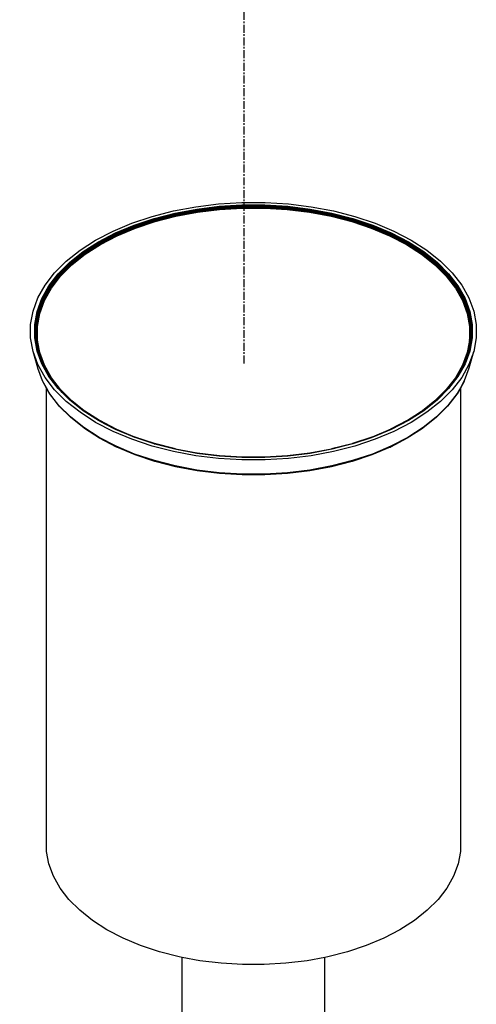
# Model space of a CAD drawing. Extents: x -15886 to -11493, y 1975 to 5059.
# Tile 12 of 47: x -13979 to -13950, y 2904 to 2966. Entities that reach past the tile are written whole.
import ezdxf

# ---------------------------------------------------------------- set-up
doc = ezdxf.new("R2010")
doc.units = 0
doc.header["$MEASUREMENT"] = 0
doc.linetypes.add('CENTER1', pattern=[0.6625, 0.5, -0.075, 0.0125, -0.075])
doc.layers.get('0').update_dxf_attribs({"linetype": 'CONTINUOUS'})
doc.layers.add('CENTERLINE', color=3, linetype='CENTER1')

# ---------------------------------------------------------------- blocks, each defined once
blk = doc.blocks.new('A$C72A74DBC')
at = {"color": 2}
for p, q in [((117.116, 204.968), (117.847, 205.012)), ((117.847, 205.012), (118.581, 205.012)), ((118.581, 205.012), (119.312, 204.968)), ((115.028, 204.576), (115.699, 204.748)), ((115.086, 204.51), (115.745, 204.679)), ((115.093, 204.501), (115.75, 204.67)), ((115.096, 204.496), (115.753, 204.665)), ((115.699, 204.748), (116.398, 204.879)), ((115.745, 204.679), (116.431, 204.808)), ((115.75, 204.67), (116.434, 204.799)), ((115.753, 204.665), (116.436, 204.793)), ((115.755, 204.659), (116.438, 204.787)), ((115.757, 204.653), (116.44, 204.781)), ((115.759, 204.646), (116.441, 204.774)), ((115.761, 204.639), (116.443, 204.767)), ((115.763, 204.632), (116.444, 204.76)), ((115.765, 204.625), (116.445, 204.752)), ((115.766, 204.618), (116.446, 204.745)), ((115.767, 204.611), (116.447, 204.738)), ((115.768, 204.604), (116.447, 204.731)), ((115.775, 204.581), (116.453, 204.708)), ((116.398, 204.879), (117.116, 204.968)), ((116.431, 204.808), (117.136, 204.895)), ((116.434, 204.799), (117.138, 204.885)), ((116.436, 204.793), (117.14, 204.879)), ((116.438, 204.787), (117.141, 204.873)), ((116.44, 204.781), (117.142, 204.867)), ((116.441, 204.774), (117.143, 204.86)), ((116.443, 204.767), (117.143, 204.853)), ((116.444, 204.76), (117.144, 204.846)), ((116.445, 204.752), (117.145, 204.838)), ((116.446, 204.745), (117.145, 204.831)), ((116.447, 204.738), (117.146, 204.824)), ((116.447, 204.731), (117.146, 204.817)), ((116.453, 204.708), (117.149, 204.793)), ((117.136, 204.895), (117.853, 204.938)), ((117.138, 204.885), (117.854, 204.928)), ((117.14, 204.879), (117.855, 204.923)), ((117.141, 204.873), (117.855, 204.917)), ((117.142, 204.867), (117.855, 204.91)), ((117.143, 204.86), (117.856, 204.903)), ((117.143, 204.853), (117.856, 204.896)), ((117.144, 204.846), (117.856, 204.889)), ((117.145, 204.838), (117.856, 204.881)), ((117.145, 204.831), (117.856, 204.874)), ((117.146, 204.824), (117.857, 204.867)), ((117.146, 204.817), (117.857, 204.86)), ((117.149, 204.793), (117.858, 204.836)), ((117.853, 204.938), (118.575, 204.938)), ((117.854, 204.928), (118.574, 204.928)), ((117.855, 204.923), (118.574, 204.923)), ((117.855, 204.917), (118.573, 204.917)), ((117.855, 204.91), (118.573, 204.91)), ((117.856, 204.903), (118.573, 204.903)), ((117.856, 204.896), (118.572, 204.896)), ((117.856, 204.889), (118.572, 204.889)), ((117.856, 204.881), (118.572, 204.881)), ((117.856, 204.874), (118.572, 204.874)), ((117.857, 204.867), (118.571, 204.867)), ((117.857, 204.86), (118.571, 204.86)), ((117.858, 204.836), (118.57, 204.836)), ((118.57, 204.836), (119.279, 204.793)), ((118.571, 204.867), (119.282, 204.824)), ((118.571, 204.86), (119.282, 204.817)), ((118.572, 204.896), (119.285, 204.853)), ((118.572, 204.889), (119.284, 204.846)), ((118.572, 204.881), (119.283, 204.838)), ((118.572, 204.874), (119.283, 204.831)), ((118.573, 204.917), (119.287, 204.873)), ((118.573, 204.91), (119.286, 204.867)), ((118.573, 204.903), (119.286, 204.86)), ((118.574, 204.928), (119.29, 204.885)), ((118.574, 204.923), (119.289, 204.879)), ((118.575, 204.938), (119.292, 204.895)), ((119.279, 204.793), (119.975, 204.708)), ((119.282, 204.824), (119.981, 204.738)), ((119.282, 204.817), (119.981, 204.731)), ((119.283, 204.838), (119.983, 204.752)), ((119.283, 204.831), (119.982, 204.745)), ((119.284, 204.846), (119.984, 204.76)), ((119.285, 204.853), (119.985, 204.767)), ((119.286, 204.867), (119.988, 204.781)), ((119.286, 204.86), (119.987, 204.774)), ((119.287, 204.873), (119.99, 204.787)), ((119.289, 204.879), (119.992, 204.793)), ((119.29, 204.885), (119.994, 204.799)), ((119.292, 204.895), (119.997, 204.808)), ((119.312, 204.968), (120.031, 204.879)), ((119.975, 204.708), (120.653, 204.581)), ((119.981, 204.738), (120.661, 204.611)), ((119.981, 204.731), (120.661, 204.604)), ((119.982, 204.745), (120.662, 204.618)), ((119.983, 204.752), (120.664, 204.625)), ((119.984, 204.76), (120.665, 204.632)), ((119.985, 204.767), (120.667, 204.639)), ((119.987, 204.774), (120.669, 204.646)), ((119.988, 204.781), (120.671, 204.653)), ((119.99, 204.787), (120.673, 204.659)), ((119.992, 204.793), (120.676, 204.665)), ((119.994, 204.799), (120.678, 204.67)), ((119.997, 204.808), (120.683, 204.679)), ((120.031, 204.879), (120.729, 204.748)), ((120.676, 204.665), (121.332, 204.496)), ((120.678, 204.67), (121.336, 204.501)), ((120.683, 204.679), (121.342, 204.51)), ((120.729, 204.748), (121.4, 204.576)), ((113.797, 204.115), (114.392, 204.364)), ((114.392, 204.364), (115.028, 204.576)), ((114.461, 204.302), (115.086, 204.51)), ((114.469, 204.293), (115.093, 204.501)), ((114.473, 204.288), (115.096, 204.496)), ((114.477, 204.283), (115.099, 204.49)), ((114.48, 204.277), (115.102, 204.484)), ((114.483, 204.271), (115.104, 204.478)), ((114.486, 204.264), (115.107, 204.471)), ((114.489, 204.257), (115.109, 204.464)), ((114.491, 204.25), (115.111, 204.457)), ((114.493, 204.243), (115.113, 204.45)), ((114.495, 204.236), (115.114, 204.443)), ((114.496, 204.23), (115.115, 204.436)), ((114.507, 204.208), (115.124, 204.413)), ((115.099, 204.49), (115.755, 204.659)), ((115.102, 204.484), (115.757, 204.653)), ((115.104, 204.478), (115.759, 204.646)), ((115.107, 204.471), (115.761, 204.639)), ((115.109, 204.464), (115.763, 204.632)), ((115.111, 204.457), (115.765, 204.625)), ((115.113, 204.45), (115.766, 204.618)), ((115.114, 204.443), (115.767, 204.611)), ((115.115, 204.436), (115.768, 204.604)), ((115.124, 204.413), (115.775, 204.581)), ((120.653, 204.581), (121.304, 204.413)), ((120.661, 204.611), (121.314, 204.443)), ((120.661, 204.604), (121.313, 204.436)), ((120.662, 204.618), (121.316, 204.45)), ((120.664, 204.625), (121.317, 204.457)), ((120.665, 204.632), (121.319, 204.464)), ((120.667, 204.639), (121.321, 204.471)), ((120.669, 204.646), (121.324, 204.478)), ((120.671, 204.653), (121.326, 204.484)), ((120.673, 204.659), (121.329, 204.49)), ((121.304, 204.413), (121.921, 204.208)), ((121.313, 204.436), (121.932, 204.23)), ((121.314, 204.443), (121.933, 204.236)), ((121.316, 204.45), (121.935, 204.243)), ((121.317, 204.457), (121.937, 204.25)), ((121.319, 204.464), (121.939, 204.257)), ((121.321, 204.471), (121.942, 204.264)), ((121.324, 204.478), (121.945, 204.271)), ((121.326, 204.484), (121.948, 204.277)), ((121.329, 204.49), (121.951, 204.283)), ((121.332, 204.496), (121.955, 204.288)), ((121.336, 204.501), (121.959, 204.293)), ((121.342, 204.51), (121.967, 204.302)), ((121.4, 204.576), (122.037, 204.364)), ((122.037, 204.364), (122.631, 204.115)), ((113.251, 203.831), (113.797, 204.115)), ((113.342, 203.778), (113.878, 204.057)), ((113.352, 203.771), (113.887, 204.049)), ((113.357, 203.767), (113.891, 204.044)), ((113.878, 204.057), (114.461, 204.302)), ((113.887, 204.049), (114.469, 204.293)), ((113.891, 204.044), (114.473, 204.288)), ((113.896, 204.039), (114.477, 204.283)), ((113.9, 204.033), (114.48, 204.277)), ((113.903, 204.027), (114.483, 204.271)), ((113.907, 204.021), (114.486, 204.264)), ((113.91, 204.014), (114.489, 204.257)), ((113.913, 204.007), (114.491, 204.25)), ((113.915, 204.001), (114.493, 204.243)), ((113.917, 203.994), (114.495, 204.236)), ((113.918, 203.987), (114.496, 204.23)), ((113.931, 203.966), (114.507, 204.208)), ((121.921, 204.208), (122.497, 203.966)), ((121.932, 204.23), (122.51, 203.987)), ((121.933, 204.236), (122.512, 203.994)), ((121.935, 204.243), (122.513, 204.001)), ((121.937, 204.25), (122.516, 204.007)), ((121.939, 204.257), (122.518, 204.014)), ((121.942, 204.264), (122.521, 204.021)), ((121.945, 204.271), (122.525, 204.027)), ((121.948, 204.277), (122.528, 204.033)), ((121.951, 204.283), (122.532, 204.039)), ((121.955, 204.288), (122.537, 204.044)), ((121.959, 204.293), (122.541, 204.049)), ((121.967, 204.302), (122.55, 204.057)), ((122.537, 204.044), (123.071, 203.767)), ((122.541, 204.049), (123.076, 203.771)), ((122.55, 204.057), (123.086, 203.778)), ((122.631, 204.115), (123.177, 203.831)), ((112.76, 203.516), (113.251, 203.831)), ((112.859, 203.469), (113.342, 203.778)), ((112.871, 203.462), (113.352, 203.771)), ((112.876, 203.458), (113.357, 203.767)), ((112.881, 203.453), (113.362, 203.762)), ((112.886, 203.448), (113.366, 203.756)), ((112.891, 203.443), (113.371, 203.75)), ((112.895, 203.437), (113.374, 203.744)), ((112.899, 203.43), (113.378, 203.738)), ((113.362, 203.762), (113.896, 204.039)), ((113.366, 203.756), (113.9, 204.033)), ((113.371, 203.75), (113.903, 204.027)), ((113.374, 203.744), (113.907, 204.021)), ((113.378, 203.738), (113.91, 204.014)), ((113.381, 203.731), (113.913, 204.007)), ((113.383, 203.724), (113.915, 204.001)), ((113.385, 203.718), (113.917, 203.994)), ((113.387, 203.711), (113.918, 203.987)), ((113.402, 203.691), (113.931, 203.966)), ((122.497, 203.966), (123.026, 203.691)), ((122.51, 203.987), (123.041, 203.711)), ((122.512, 203.994), (123.043, 203.718)), ((122.513, 204.001), (123.045, 203.724)), ((122.516, 204.007), (123.047, 203.731)), ((122.518, 204.014), (123.05, 203.738)), ((122.521, 204.021), (123.054, 203.744)), ((122.525, 204.027), (123.057, 203.75)), ((122.528, 204.033), (123.062, 203.756)), ((122.532, 204.039), (123.066, 203.762)), ((123.05, 203.738), (123.529, 203.43)), ((123.054, 203.744), (123.533, 203.437)), ((123.057, 203.75), (123.537, 203.443)), ((123.062, 203.756), (123.542, 203.448)), ((123.066, 203.762), (123.547, 203.453)), ((123.071, 203.767), (123.552, 203.458)), ((123.076, 203.771), (123.557, 203.462)), ((123.086, 203.778), (123.569, 203.469)), ((123.177, 203.831), (123.668, 203.516)), ((112.328, 203.172), (112.76, 203.516)), ((112.435, 203.132), (112.859, 203.469)), ((112.448, 203.126), (112.871, 203.462)), ((112.453, 203.122), (112.876, 203.458)), ((112.459, 203.118), (112.881, 203.453)), ((112.464, 203.113), (112.886, 203.448)), ((112.469, 203.108), (112.891, 203.443)), ((112.474, 203.102), (112.895, 203.437)), ((112.478, 203.096), (112.899, 203.43)), ((112.902, 203.424), (113.381, 203.731)), ((112.905, 203.418), (113.383, 203.724)), ((112.907, 203.411), (113.385, 203.718)), ((112.909, 203.405), (113.387, 203.711)), ((112.925, 203.385), (113.402, 203.691)), ((123.026, 203.691), (123.503, 203.385)), ((123.041, 203.711), (123.519, 203.405)), ((123.043, 203.718), (123.521, 203.411)), ((123.045, 203.724), (123.523, 203.418)), ((123.047, 203.731), (123.526, 203.424)), ((123.529, 203.43), (123.95, 203.096)), ((123.533, 203.437), (123.954, 203.102)), ((123.537, 203.443), (123.959, 203.108)), ((123.542, 203.448), (123.964, 203.113)), ((123.547, 203.453), (123.969, 203.118)), ((123.552, 203.458), (123.975, 203.122)), ((123.557, 203.462), (123.981, 203.126)), ((123.569, 203.469), (123.993, 203.132)), ((123.668, 203.516), (124.1, 203.172)), ((111.961, 202.805), (112.328, 203.172)), ((112.075, 202.771), (112.435, 203.132)), ((112.088, 202.766), (112.448, 203.126)), ((112.094, 202.763), (112.453, 203.122)), ((112.1, 202.759), (112.459, 203.118)), ((112.482, 203.09), (112.902, 203.424)), ((112.485, 203.084), (112.905, 203.418)), ((112.487, 203.077), (112.907, 203.411)), ((112.489, 203.071), (112.909, 203.405)), ((112.506, 203.052), (112.925, 203.385)), ((123.503, 203.385), (123.922, 203.052)), ((123.519, 203.405), (123.939, 203.071)), ((123.521, 203.411), (123.941, 203.077)), ((123.523, 203.418), (123.943, 203.084)), ((123.526, 203.424), (123.946, 203.09)), ((123.969, 203.118), (124.328, 202.759)), ((123.975, 203.122), (124.334, 202.763)), ((123.981, 203.126), (124.34, 202.766)), ((123.993, 203.132), (124.353, 202.771)), ((124.1, 203.172), (124.467, 202.805)), ((112.106, 202.754), (112.464, 203.113)), ((112.111, 202.749), (112.469, 203.108)), ((112.116, 202.744), (112.474, 203.102)), ((112.12, 202.738), (112.478, 203.096)), ((112.124, 202.732), (112.482, 203.09)), ((112.127, 202.726), (112.485, 203.084)), ((112.13, 202.72), (112.487, 203.077)), ((112.131, 202.714), (112.489, 203.071)), ((112.15, 202.696), (112.506, 203.052)), ((123.922, 203.052), (124.278, 202.696)), ((123.939, 203.071), (124.297, 202.714)), ((123.941, 203.077), (124.299, 202.72)), ((123.943, 203.084), (124.301, 202.726)), ((123.946, 203.09), (124.304, 202.732)), ((123.95, 203.096), (124.308, 202.738)), ((123.954, 203.102), (124.312, 202.744)), ((123.959, 203.108), (124.317, 202.749)), ((123.964, 203.113), (124.322, 202.754)), ((111.662, 202.418), (111.961, 202.805)), ((111.781, 202.391), (112.075, 202.771)), ((111.795, 202.387), (112.088, 202.766)), ((111.802, 202.384), (112.094, 202.763)), ((111.808, 202.38), (112.1, 202.759)), ((111.814, 202.376), (112.106, 202.754)), ((111.819, 202.371), (112.111, 202.749)), ((111.824, 202.366), (112.116, 202.744)), ((111.829, 202.361), (112.12, 202.738)), ((111.833, 202.355), (112.124, 202.732)), ((111.836, 202.349), (112.127, 202.726)), ((111.839, 202.343), (112.13, 202.72)), ((111.841, 202.337), (112.131, 202.714)), ((111.86, 202.321), (112.15, 202.696)), ((124.278, 202.696), (124.568, 202.321)), ((124.297, 202.714), (124.587, 202.337)), ((124.299, 202.72), (124.589, 202.343)), ((124.301, 202.726), (124.592, 202.349)), ((124.304, 202.732), (124.595, 202.355)), ((124.308, 202.738), (124.599, 202.361)), ((124.312, 202.744), (124.604, 202.366)), ((124.317, 202.749), (124.609, 202.371)), ((124.322, 202.754), (124.614, 202.376)), ((124.328, 202.759), (124.62, 202.38)), ((124.334, 202.763), (124.627, 202.384)), ((124.34, 202.766), (124.633, 202.387)), ((124.353, 202.771), (124.647, 202.391)), ((124.467, 202.805), (124.766, 202.418)), ((111.435, 202.014), (111.662, 202.418)), ((111.559, 201.995), (111.781, 202.391)), ((111.573, 201.992), (111.795, 202.387)), ((111.579, 201.989), (111.802, 202.384)), ((111.586, 201.986), (111.808, 202.38)), ((111.592, 201.982), (111.814, 202.376)), ((111.598, 201.977), (111.819, 202.371)), ((111.603, 201.973), (111.824, 202.366)), ((111.608, 201.967), (111.829, 202.361)), ((111.612, 201.962), (111.833, 202.355)), ((111.615, 201.956), (111.836, 202.349)), ((111.618, 201.95), (111.839, 202.343)), ((111.62, 201.944), (111.841, 202.337)), ((111.64, 201.929), (111.86, 202.321)), ((124.568, 202.321), (124.788, 201.929)), ((124.587, 202.337), (124.808, 201.944)), ((124.589, 202.343), (124.81, 201.95)), ((124.592, 202.349), (124.813, 201.956)), ((124.595, 202.355), (124.816, 201.962)), ((124.599, 202.361), (124.82, 201.967)), ((124.604, 202.366), (124.825, 201.973)), ((124.609, 202.371), (124.83, 201.977)), ((124.614, 202.376), (124.836, 201.982)), ((124.62, 202.38), (124.842, 201.986)), ((124.627, 202.384), (124.849, 201.989)), ((124.633, 202.387), (124.855, 201.992)), ((124.647, 202.391), (124.869, 201.995)), ((124.766, 202.418), (124.993, 202.014)), ((111.282, 201.599), (111.435, 202.014)), ((111.409, 201.588), (111.559, 201.995)), ((111.423, 201.585), (111.573, 201.992)), ((111.43, 201.583), (111.579, 201.989)), ((111.437, 201.58), (111.586, 201.986)), ((111.443, 201.577), (111.592, 201.982)), ((111.449, 201.573), (111.598, 201.977)), ((111.454, 201.568), (111.603, 201.973)), ((111.459, 201.563), (111.608, 201.967)), ((111.463, 201.558), (111.612, 201.962)), ((111.467, 201.552), (111.615, 201.956)), ((111.469, 201.547), (111.618, 201.95)), ((111.471, 201.541), (111.62, 201.944)), ((111.492, 201.527), (111.64, 201.929)), ((124.788, 201.929), (124.936, 201.527)), ((124.808, 201.944), (124.957, 201.541)), ((124.81, 201.95), (124.959, 201.547)), ((124.813, 201.956), (124.962, 201.552)), ((124.816, 201.962), (124.965, 201.558)), ((124.82, 201.967), (124.969, 201.563)), ((124.825, 201.973), (124.974, 201.568)), ((124.83, 201.977), (124.979, 201.573)), ((124.836, 201.982), (124.985, 201.577)), ((124.842, 201.986), (124.992, 201.58)), ((124.849, 201.989), (124.998, 201.583)), ((124.855, 201.992), (125.005, 201.585)), ((124.869, 201.995), (125.019, 201.588)), ((124.993, 202.014), (125.146, 201.599)), ((111.205, 201.178), (111.282, 201.599)), ((111.333, 201.174), (111.409, 201.588)), ((111.348, 201.172), (111.423, 201.585)), ((111.355, 201.17), (111.43, 201.583)), ((111.361, 201.168), (111.437, 201.58)), ((111.368, 201.164), (111.443, 201.577)), ((111.374, 201.161), (111.449, 201.573)), ((111.379, 201.157), (111.454, 201.568)), ((124.974, 201.568), (125.049, 201.157)), ((124.979, 201.573), (125.054, 201.161)), ((124.985, 201.577), (125.06, 201.164)), ((124.992, 201.58), (125.067, 201.168)), ((124.998, 201.583), (125.073, 201.17)), ((125.005, 201.585), (125.08, 201.172)), ((125.019, 201.588), (125.095, 201.174)), ((125.146, 201.599), (125.223, 201.178)), ((111.384, 201.152), (111.459, 201.563)), ((111.388, 201.147), (111.463, 201.558)), ((111.392, 201.142), (111.467, 201.552)), ((111.395, 201.136), (111.469, 201.547)), ((111.397, 201.13), (111.471, 201.541)), ((111.418, 201.118), (111.492, 201.527)), ((124.936, 201.527), (125.01, 201.118)), ((124.957, 201.541), (125.031, 201.13)), ((124.959, 201.547), (125.033, 201.136)), ((124.962, 201.552), (125.036, 201.142)), ((124.965, 201.558), (125.04, 201.147)), ((124.969, 201.563), (125.044, 201.152)), ((111.205, 200.753), (111.205, 201.178)), ((111.333, 200.757), (111.333, 201.174)), ((111.348, 200.756), (111.348, 201.172)), ((111.355, 200.755), (111.355, 201.17)), ((111.361, 200.753), (111.361, 201.168)), ((111.368, 200.75), (111.368, 201.164)), ((111.374, 200.747), (111.374, 201.161)), ((111.379, 200.756), (111.379, 201.157)), ((111.384, 200.782), (111.384, 201.152)), ((111.388, 200.805), (111.388, 201.147)), ((111.392, 200.825), (111.392, 201.142)), ((111.395, 200.84), (111.395, 201.136)), ((111.397, 200.851), (111.397, 201.13)), ((111.397, 200.851), (111.418, 200.967)), ((111.418, 200.967), (111.418, 201.118)), ((111.418, 200.707), (111.418, 200.967)), ((125.01, 201.118), (125.01, 200.967)), ((125.01, 200.967), (125.01, 200.707)), ((125.01, 200.967), (125.031, 200.851)), ((125.031, 201.13), (125.031, 200.851)), ((125.033, 201.136), (125.033, 200.84)), ((125.036, 201.142), (125.036, 200.825)), ((125.04, 201.147), (125.04, 200.805)), ((125.044, 201.152), (125.044, 200.782)), ((125.049, 201.157), (125.049, 200.756)), ((125.054, 201.161), (125.054, 200.747)), ((125.06, 201.164), (125.06, 200.75)), ((125.067, 201.168), (125.067, 200.753)), ((125.073, 201.17), (125.073, 200.755)), ((125.08, 201.172), (125.08, 200.756)), ((125.095, 201.174), (125.095, 200.757)), ((125.223, 201.178), (125.223, 200.753)), ((111.282, 200.332), (111.205, 200.753)), ((111.409, 200.343), (111.333, 200.757)), ((111.423, 200.343), (111.348, 200.756)), ((111.43, 200.342), (111.355, 200.755)), ((111.437, 200.34), (111.361, 200.753)), ((111.443, 200.339), (111.368, 200.75)), ((111.376, 200.736), (111.374, 200.747)), ((111.376, 200.736), (111.379, 200.756)), ((111.443, 200.369), (111.376, 200.736)), ((111.379, 200.756), (111.384, 200.782)), ((111.379, 200.743), (111.379, 200.756)), ((111.443, 200.395), (111.379, 200.743)), ((111.384, 200.782), (111.388, 200.805)), ((111.384, 200.739), (111.384, 200.782)), ((111.443, 200.417), (111.384, 200.739)), ((111.388, 200.805), (111.392, 200.825)), ((111.388, 200.734), (111.388, 200.805)), ((111.463, 200.323), (111.388, 200.734)), ((111.392, 200.825), (111.395, 200.84)), ((111.392, 200.729), (111.392, 200.825)), ((111.443, 200.45), (111.392, 200.729)), ((111.395, 200.84), (111.397, 200.851)), ((111.395, 200.724), (111.395, 200.84)), ((111.397, 200.718), (111.395, 200.724)), ((111.397, 200.718), (111.397, 200.851)), ((111.443, 200.465), (111.397, 200.718)), ((111.422, 200.67), (111.418, 200.707)), ((111.422, 200.685), (111.418, 200.707)), ((111.422, 200.67), (111.422, 200.685)), ((111.443, 200.569), (111.422, 200.685)), ((111.443, 200.558), (111.422, 200.67)), ((125.049, 200.743), (124.985, 200.395)), ((125.044, 200.739), (124.985, 200.417)), ((125.052, 200.736), (124.985, 200.369)), ((125.04, 200.734), (124.985, 200.435)), ((125.036, 200.729), (124.985, 200.45)), ((125.055, 200.722), (124.985, 200.338)), ((125.031, 200.718), (124.985, 200.465)), ((125.007, 200.685), (124.985, 200.569)), ((125.007, 200.67), (124.985, 200.558)), ((125.067, 200.753), (124.992, 200.34)), ((125.073, 200.755), (124.998, 200.342)), ((125.08, 200.756), (125.005, 200.343)), ((125.007, 200.67), (125.01, 200.707)), ((125.01, 200.707), (125.007, 200.685)), ((125.007, 200.685), (125.007, 200.67)), ((125.095, 200.757), (125.019, 200.343)), ((125.031, 200.851), (125.033, 200.84)), ((125.031, 200.851), (125.031, 200.718)), ((125.033, 200.724), (125.031, 200.718)), ((125.033, 200.84), (125.033, 200.724)), ((125.036, 200.825), (125.04, 200.805)), ((125.036, 200.825), (125.036, 200.729)), ((125.04, 200.805), (125.044, 200.782)), ((125.04, 200.805), (125.04, 200.734)), ((125.044, 200.782), (125.044, 200.739)), ((125.049, 200.756), (125.051, 200.745)), ((125.049, 200.756), (125.049, 200.743)), ((125.054, 200.747), (125.052, 200.736)), ((125.052, 200.736), (125.055, 200.722)), ((125.06, 200.75), (125.055, 200.722)), ((125.223, 200.753), (125.146, 200.332)), ((111.433, 199.809), (111.282, 200.332)), ((111.435, 199.917), (111.282, 200.332)), ((111.559, 199.936), (111.409, 200.343)), ((111.443, 200.29), (111.423, 200.343)), ((111.443, 200.307), (111.43, 200.342)), ((111.443, 200.324), (111.437, 200.34)), ((111.443, 200.558), (111.443, 200.569)), ((111.492, 200.298), (111.443, 200.569)), ((111.496, 200.262), (111.443, 200.558)), ((111.443, 200.459), (111.443, 200.465)), ((111.443, 200.45), (111.443, 200.459)), ((111.469, 200.313), (111.443, 200.459)), ((111.467, 200.318), (111.443, 200.45)), ((111.443, 200.395), (111.443, 200.417)), ((111.459, 200.328), (111.443, 200.417)), ((111.443, 200.369), (111.443, 200.395)), ((111.454, 200.332), (111.443, 200.395)), ((111.449, 200.335), (111.443, 200.369)), ((111.443, 200.324), (111.443, 200.339)), ((111.535, 200.089), (111.443, 200.339)), ((111.517, 200.15), (111.449, 200.335)), ((111.502, 200.202), (111.454, 200.332)), ((124.992, 200.34), (124.842, 199.935)), ((124.998, 200.342), (124.849, 199.936)), ((125.005, 200.343), (124.855, 199.937)), ((125.019, 200.343), (124.869, 199.936)), ((124.985, 200.338), (124.893, 200.089)), ((124.979, 200.335), (124.911, 200.15)), ((124.974, 200.332), (124.926, 200.202)), ((124.985, 200.558), (124.932, 200.262)), ((124.985, 200.569), (124.936, 200.298)), ((124.985, 200.459), (124.959, 200.313)), ((124.985, 200.45), (124.962, 200.318)), ((124.985, 200.435), (124.965, 200.323)), ((124.985, 200.417), (124.969, 200.328)), ((124.985, 200.395), (124.974, 200.332)), ((124.985, 200.369), (124.979, 200.335)), ((124.985, 200.569), (124.985, 200.558)), ((124.985, 200.465), (124.985, 200.459)), ((124.985, 200.45), (124.985, 200.435)), ((124.985, 200.435), (124.985, 200.417)), ((124.985, 200.417), (124.985, 200.395)), ((124.985, 200.369), (124.985, 200.338)), ((125.146, 200.332), (124.993, 199.917)), ((124.995, 199.809), (125.146, 200.332)), ((111.555, 200.019), (111.443, 200.324)), ((111.443, 200.29), (111.443, 200.307)), ((111.579, 199.936), (111.443, 200.307)), ((111.573, 199.937), (111.443, 200.29)), ((111.608, 199.923), (111.459, 200.328)), ((111.48, 200.276), (111.463, 200.323)), ((111.469, 200.313), (111.467, 200.318)), ((111.469, 200.313), (111.471, 200.308)), ((111.474, 200.298), (111.471, 200.308)), ((111.474, 200.298), (111.48, 200.276)), ((111.615, 199.915), (111.474, 200.298)), ((111.612, 199.919), (111.48, 200.276)), ((111.64, 199.895), (111.492, 200.298)), ((111.64, 199.871), (111.496, 200.262)), ((111.502, 200.202), (111.517, 200.15)), ((111.603, 199.927), (111.502, 200.202)), ((111.598, 199.93), (111.517, 200.15)), ((111.535, 200.089), (111.555, 200.019)), ((111.592, 199.933), (111.535, 200.089)), ((111.586, 199.935), (111.555, 200.019)), ((124.936, 200.298), (124.788, 199.895)), ((124.932, 200.262), (124.788, 199.87)), ((124.954, 200.298), (124.813, 199.915)), ((124.948, 200.276), (124.816, 199.919)), ((124.938, 200.244), (124.82, 199.923)), ((124.926, 200.202), (124.825, 199.927)), ((124.911, 200.15), (124.83, 199.93)), ((124.893, 200.089), (124.836, 199.933)), ((124.911, 200.15), (124.893, 200.089)), ((124.926, 200.202), (124.911, 200.15)), ((124.938, 200.244), (124.926, 200.202)), ((124.969, 200.328), (124.938, 200.244)), ((124.965, 200.323), (124.948, 200.276)), ((124.954, 200.298), (124.948, 200.276)), ((124.957, 200.308), (124.954, 200.298)), ((124.959, 200.313), (124.957, 200.308)), ((124.962, 200.318), (124.959, 200.313)), ((111.435, 199.801), (111.433, 199.809)), ((111.662, 199.513), (111.435, 199.917)), ((111.582, 199.403), (111.435, 199.801)), ((111.781, 199.54), (111.559, 199.936)), ((111.593, 199.9), (111.573, 199.937)), ((111.581, 199.933), (111.579, 199.936)), ((111.593, 199.9), (111.581, 199.933)), ((111.707, 199.71), (111.581, 199.933)), ((111.707, 199.72), (111.586, 199.935)), ((111.693, 199.753), (111.592, 199.933)), ((111.707, 199.699), (111.593, 199.9)), ((111.673, 199.796), (111.598, 199.93)), ((111.657, 199.831), (111.603, 199.927)), ((111.612, 199.919), (111.608, 199.923)), ((111.615, 199.915), (111.612, 199.919)), ((111.615, 199.915), (111.617, 199.911)), ((111.617, 199.911), (111.618, 199.909)), ((111.619, 199.907), (111.618, 199.909)), ((111.62, 199.904), (111.619, 199.907)), ((111.64, 199.871), (111.62, 199.904)), ((111.86, 199.504), (111.64, 199.895)), ((111.644, 199.86), (111.64, 199.871)), ((111.645, 199.857), (111.644, 199.86)), ((111.657, 199.831), (111.645, 199.857)), ((111.707, 199.748), (111.645, 199.857)), ((111.673, 199.796), (111.657, 199.831)), ((111.707, 199.743), (111.657, 199.831)), ((111.707, 199.737), (111.673, 199.796)), ((111.706, 199.725), (111.693, 199.753)), ((111.707, 199.729), (111.693, 199.753)), ((111.706, 199.725), (111.707, 199.729)), ((111.709, 199.721), (111.706, 199.725)), ((111.707, 199.72), (111.706, 199.725)), ((111.707, 199.743), (111.707, 199.748)), ((111.829, 199.53), (111.707, 199.748)), ((111.833, 199.526), (111.707, 199.748)), ((111.707, 199.737), (111.707, 199.743)), ((111.824, 199.534), (111.707, 199.743)), ((111.819, 199.537), (111.707, 199.737)), ((111.814, 199.539), (111.707, 199.729)), ((111.808, 199.54), (111.707, 199.72)), ((111.707, 199.699), (111.707, 199.71)), ((111.802, 199.541), (111.707, 199.71)), ((111.816, 199.53), (111.709, 199.721)), ((124.788, 199.895), (124.568, 199.504)), ((124.722, 199.748), (124.595, 199.526)), ((124.722, 199.748), (124.599, 199.53)), ((124.722, 199.743), (124.604, 199.534)), ((124.722, 199.737), (124.609, 199.537)), ((124.722, 199.729), (124.614, 199.539)), ((124.842, 199.935), (124.62, 199.54)), ((124.849, 199.936), (124.627, 199.541)), ((124.855, 199.937), (124.633, 199.542)), ((124.869, 199.936), (124.647, 199.54)), ((124.783, 199.857), (124.722, 199.748)), ((124.771, 199.831), (124.722, 199.743)), ((124.755, 199.796), (124.722, 199.737)), ((124.735, 199.753), (124.722, 199.729)), ((124.722, 199.743), (124.722, 199.748)), ((124.722, 199.737), (124.722, 199.743)), ((124.722, 199.729), (124.722, 199.737)), ((124.836, 199.933), (124.735, 199.753)), ((124.735, 199.753), (124.755, 199.796)), ((124.83, 199.93), (124.755, 199.796)), ((124.755, 199.796), (124.771, 199.831)), ((124.993, 199.917), (124.766, 199.513)), ((124.825, 199.927), (124.771, 199.831)), ((124.771, 199.831), (124.783, 199.857)), ((124.783, 199.857), (124.784, 199.86)), ((124.788, 199.87), (124.784, 199.86)), ((124.808, 199.904), (124.788, 199.87)), ((124.809, 199.907), (124.808, 199.904)), ((124.81, 199.909), (124.809, 199.907)), ((124.811, 199.911), (124.81, 199.909)), ((124.813, 199.915), (124.811, 199.911)), ((124.816, 199.919), (124.813, 199.915)), ((124.82, 199.923), (124.816, 199.919)), ((124.993, 199.801), (124.846, 199.403)), ((124.993, 199.801), (124.995, 199.809)), ((111.707, 199.182), (111.582, 199.403)), ((111.585, 199.396), (111.582, 199.403)), ((111.961, 199.126), (111.662, 199.513)), ((111.795, 199.542), (111.707, 199.699)), ((112.075, 199.159), (111.781, 199.54)), ((112.088, 199.162), (111.795, 199.542)), ((112.094, 199.162), (111.802, 199.541)), ((111.816, 199.53), (111.808, 199.54)), ((111.853, 199.488), (111.814, 199.539)), ((111.864, 199.469), (111.816, 199.53)), ((111.843, 199.506), (111.819, 199.537)), ((111.824, 199.534), (111.838, 199.516)), ((111.83, 199.529), (111.829, 199.53)), ((111.833, 199.526), (111.83, 199.529)), ((111.833, 199.526), (111.833, 199.525)), ((111.833, 199.525), (111.835, 199.523)), ((111.835, 199.523), (111.836, 199.522)), ((111.837, 199.519), (111.836, 199.522)), ((112.119, 199.154), (111.837, 199.519)), ((111.841, 199.512), (111.838, 199.516)), ((111.843, 199.506), (111.841, 199.512)), ((112.116, 199.156), (111.841, 199.512)), ((112.111, 199.159), (111.843, 199.506)), ((111.864, 199.469), (111.853, 199.488)), ((112.106, 199.16), (111.853, 199.488)), ((112.15, 199.129), (111.86, 199.504)), ((111.926, 199.388), (111.864, 199.469)), ((124.568, 199.504), (124.278, 199.129)), ((124.589, 199.517), (124.308, 199.153)), ((124.59, 199.516), (124.314, 199.157)), ((124.585, 199.506), (124.317, 199.159)), ((124.575, 199.488), (124.322, 199.16)), ((124.627, 199.541), (124.334, 199.162)), ((124.633, 199.542), (124.34, 199.162)), ((124.647, 199.54), (124.353, 199.159)), ((124.766, 199.513), (124.467, 199.126)), ((124.564, 199.469), (124.502, 199.388)), ((124.612, 199.53), (124.564, 199.469)), ((124.575, 199.488), (124.564, 199.469)), ((124.614, 199.539), (124.575, 199.488)), ((124.585, 199.506), (124.575, 199.488)), ((124.609, 199.537), (124.585, 199.506)), ((124.591, 199.519), (124.589, 199.517)), ((124.593, 199.52), (124.59, 199.516)), ((124.592, 199.522), (124.591, 199.519)), ((124.593, 199.523), (124.592, 199.522)), ((124.604, 199.534), (124.593, 199.52)), ((124.595, 199.525), (124.593, 199.52)), ((124.595, 199.525), (124.593, 199.523)), ((124.598, 199.529), (124.595, 199.526)), ((124.595, 199.526), (124.595, 199.525)), ((124.599, 199.53), (124.598, 199.529)), ((124.618, 199.54), (124.612, 199.53)), ((124.62, 199.54), (124.612, 199.53)), ((124.846, 199.403), (124.722, 199.182)), ((124.846, 199.403), (124.843, 199.396)), ((111.588, 199.389), (111.585, 199.396)), ((111.707, 199.179), (111.588, 199.389)), ((111.804, 199.008), (111.707, 199.182)), ((111.707, 199.179), (111.707, 199.182)), ((111.81, 198.994), (111.707, 199.179)), ((111.707, 184.608), (111.707, 199.179)), ((111.928, 199.384), (111.926, 199.388)), ((111.98, 199.318), (111.928, 199.384)), ((112.328, 198.759), (111.961, 199.126)), ((111.982, 199.315), (111.98, 199.318)), ((112.1, 199.162), (111.982, 199.315)), ((112.193, 199.041), (112.075, 199.159)), ((112.141, 199.108), (112.088, 199.162)), ((112.12, 199.136), (112.094, 199.162)), ((112.103, 199.158), (112.1, 199.162)), ((112.459, 198.802), (112.103, 199.158)), ((112.12, 199.136), (112.103, 199.158)), ((112.131, 199.135), (112.106, 199.16)), ((112.12, 199.15), (112.111, 199.159)), ((112.12, 199.15), (112.116, 199.156)), ((112.119, 199.154), (112.116, 199.156)), ((112.12, 199.153), (112.119, 199.154)), ((112.12, 199.153), (112.122, 199.15)), ((112.131, 199.135), (112.12, 199.15)), ((112.13, 199.14), (112.12, 199.15)), ((112.122, 199.134), (112.12, 199.136)), ((112.122, 199.15), (112.124, 199.149)), ((112.453, 198.803), (112.122, 199.134)), ((112.141, 199.108), (112.122, 199.134)), ((112.127, 199.145), (112.124, 199.149)), ((112.474, 198.798), (112.127, 199.145)), ((112.13, 199.14), (112.127, 199.145)), ((112.469, 198.8), (112.13, 199.14)), ((112.465, 198.802), (112.131, 199.135)), ((112.143, 199.106), (112.141, 199.108)), ((112.448, 198.802), (112.143, 199.106)), ((112.154, 199.093), (112.143, 199.106)), ((112.506, 198.772), (112.15, 199.129)), ((112.445, 198.801), (112.154, 199.093)), ((112.193, 199.041), (112.154, 199.093)), ((124.278, 199.129), (123.922, 198.772)), ((124.301, 199.145), (123.954, 198.798)), ((124.299, 199.14), (123.959, 198.8)), ((124.297, 199.135), (123.964, 198.802)), ((124.325, 199.158), (123.969, 198.802)), ((124.306, 199.134), (123.975, 198.803)), ((124.287, 199.108), (123.981, 198.802)), ((124.353, 199.159), (123.993, 198.799)), ((124.467, 199.126), (124.1, 198.759)), ((124.34, 199.162), (124.287, 199.108)), ((124.306, 199.134), (124.287, 199.108)), ((124.322, 199.16), (124.297, 199.135)), ((124.308, 199.15), (124.297, 199.135)), ((124.308, 199.15), (124.299, 199.14)), ((124.301, 199.145), (124.299, 199.14)), ((124.304, 199.149), (124.301, 199.145)), ((124.306, 199.15), (124.304, 199.149)), ((124.308, 199.153), (124.306, 199.15)), ((124.308, 199.136), (124.306, 199.134)), ((124.334, 199.162), (124.308, 199.136)), ((124.317, 199.159), (124.308, 199.15)), ((124.325, 199.158), (124.308, 199.136)), ((124.312, 199.156), (124.308, 199.15)), ((124.312, 199.156), (124.308, 199.153)), ((124.314, 199.157), (124.312, 199.156)), ((124.328, 199.162), (124.325, 199.158)), ((124.446, 199.315), (124.328, 199.162)), ((124.448, 199.318), (124.446, 199.315)), ((124.5, 199.384), (124.448, 199.318)), ((124.502, 199.388), (124.5, 199.384)), ((124.722, 199.179), (124.618, 198.994)), ((124.722, 199.182), (124.624, 199.008)), ((124.84, 199.389), (124.722, 199.179)), ((124.722, 199.179), (124.722, 199.182)), ((124.722, 199.179), (124.722, 184.608)), ((124.84, 199.389), (124.843, 199.396)), ((112.096, 198.629), (111.804, 199.008)), ((111.815, 198.988), (111.81, 198.994)), ((112.106, 198.61), (111.815, 198.988)), ((112.435, 198.799), (112.193, 199.041)), ((112.859, 198.462), (112.435, 198.799)), ((112.871, 198.466), (112.448, 198.802)), ((112.876, 198.467), (112.453, 198.803)), ((112.881, 198.467), (112.459, 198.802)), ((112.481, 198.788), (112.465, 198.802)), ((112.481, 198.788), (112.469, 198.8)), ((112.485, 198.787), (112.469, 198.8)), ((112.478, 198.795), (112.474, 198.798)), ((112.478, 198.795), (112.482, 198.791)), ((112.884, 198.467), (112.481, 198.788)), ((112.506, 198.772), (112.482, 198.791)), ((112.485, 198.787), (112.482, 198.791)), ((112.891, 198.465), (112.485, 198.787)), ((123.943, 198.787), (123.537, 198.465)), ((123.947, 198.788), (123.544, 198.467)), ((123.969, 198.802), (123.547, 198.467)), ((123.975, 198.803), (123.552, 198.467)), ((123.981, 198.802), (123.557, 198.466)), ((123.993, 198.799), (123.569, 198.462)), ((123.946, 198.791), (123.922, 198.772)), ((123.959, 198.8), (123.943, 198.787)), ((123.946, 198.791), (123.943, 198.787)), ((123.95, 198.795), (123.946, 198.791)), ((123.964, 198.802), (123.947, 198.788)), ((123.959, 198.8), (123.947, 198.788)), ((123.954, 198.798), (123.95, 198.795)), ((124.613, 198.988), (124.322, 198.61)), ((124.624, 199.008), (124.332, 198.629)), ((124.613, 198.988), (124.618, 198.994)), ((112.456, 198.27), (112.096, 198.629)), ((112.465, 198.251), (112.106, 198.61)), ((112.76, 198.415), (112.328, 198.759)), ((112.891, 198.465), (112.506, 198.772)), ((123.922, 198.772), (123.533, 198.463)), ((124.1, 198.759), (123.668, 198.415)), ((124.322, 198.61), (123.963, 198.251)), ((124.332, 198.629), (123.972, 198.27)), ((112.878, 197.934), (112.456, 198.27)), ((112.47, 198.247), (112.465, 198.251)), ((112.891, 197.912), (112.47, 198.247)), ((113.251, 198.1), (112.76, 198.415)), ((113.342, 198.153), (112.859, 198.462)), ((113.352, 198.157), (112.871, 198.466)), ((113.357, 198.158), (112.876, 198.467)), ((112.896, 198.458), (112.881, 198.467)), ((112.886, 198.466), (112.884, 198.467)), ((112.896, 198.458), (112.886, 198.466)), ((112.897, 198.46), (112.886, 198.466)), ((112.894, 198.464), (112.891, 198.465)), ((112.895, 198.463), (112.894, 198.464)), ((112.896, 198.462), (112.894, 198.464)), ((112.896, 198.462), (112.895, 198.463)), ((112.896, 198.462), (112.897, 198.461)), ((112.905, 198.453), (112.896, 198.458)), ((112.897, 198.461), (112.899, 198.46)), ((112.901, 198.459), (112.897, 198.46)), ((112.901, 198.459), (112.899, 198.46)), ((112.902, 198.457), (112.901, 198.459)), ((112.906, 198.455), (112.902, 198.457)), ((112.905, 198.453), (112.902, 198.457)), ((112.92, 198.443), (112.905, 198.453)), ((112.912, 198.45), (112.906, 198.455)), ((112.92, 198.443), (112.912, 198.45)), ((113.366, 198.159), (112.912, 198.45)), ((113.371, 198.158), (112.912, 198.45)), ((112.925, 198.44), (112.92, 198.443)), ((113.362, 198.159), (112.925, 198.44)), ((123.521, 198.449), (123.056, 198.151)), ((123.516, 198.45), (123.057, 198.158)), ((123.519, 198.444), (123.058, 198.148)), ((123.516, 198.45), (123.062, 198.159)), ((123.503, 198.44), (123.066, 198.159)), ((123.534, 198.455), (123.071, 198.158)), ((123.557, 198.466), (123.076, 198.157)), ((123.569, 198.462), (123.086, 198.153)), ((123.668, 198.415), (123.177, 198.1)), ((123.508, 198.443), (123.503, 198.44)), ((123.523, 198.453), (123.508, 198.443)), ((123.516, 198.45), (123.508, 198.443)), ((123.522, 198.455), (123.516, 198.45)), ((123.534, 198.455), (123.519, 198.444)), ((123.532, 198.458), (123.521, 198.449)), ((123.526, 198.457), (123.522, 198.455)), ((123.531, 198.46), (123.523, 198.453)), ((123.532, 198.458), (123.523, 198.453)), ((123.527, 198.459), (123.526, 198.457)), ((123.529, 198.46), (123.527, 198.459)), ((123.533, 198.463), (123.529, 198.46)), ((123.537, 198.465), (123.531, 198.46)), ((123.547, 198.467), (123.532, 198.458)), ((123.542, 198.466), (123.532, 198.458)), ((123.537, 198.465), (123.533, 198.463)), ((123.549, 198.467), (123.534, 198.455)), ((123.552, 198.467), (123.534, 198.455)), ((123.542, 198.466), (123.537, 198.465)), ((123.958, 198.247), (123.537, 197.912)), ((123.544, 198.467), (123.542, 198.466)), ((123.972, 198.27), (123.55, 197.934)), ((123.958, 198.247), (123.963, 198.251)), ((113.359, 197.626), (112.878, 197.934)), ((112.896, 197.908), (112.891, 197.912)), ((113.376, 197.601), (112.896, 197.908)), ((113.797, 197.816), (113.251, 198.1)), ((113.545, 198.047), (113.342, 198.153)), ((113.37, 198.148), (113.352, 198.157)), ((113.37, 198.148), (113.355, 198.158)), ((113.372, 198.151), (113.357, 198.158)), ((113.372, 198.151), (113.359, 198.159)), ((113.373, 198.153), (113.362, 198.159)), ((113.374, 198.155), (113.366, 198.159)), ((113.387, 198.137), (113.37, 198.148)), ((113.464, 198.099), (113.37, 198.148)), ((113.374, 198.156), (113.371, 198.158)), ((113.374, 198.155), (113.371, 198.158)), ((113.385, 198.142), (113.372, 198.151)), ((113.391, 198.141), (113.372, 198.151)), ((113.896, 197.881), (113.373, 198.153)), ((113.383, 198.146), (113.373, 198.153)), ((113.378, 198.153), (113.374, 198.156)), ((113.381, 198.15), (113.374, 198.155)), ((113.9, 197.881), (113.378, 198.153)), ((113.9, 197.881), (113.381, 198.15)), ((113.908, 197.874), (113.383, 198.146)), ((113.391, 198.141), (113.383, 198.146)), ((113.402, 198.134), (113.385, 198.142)), ((113.481, 198.088), (113.387, 198.137)), ((113.402, 198.134), (113.391, 198.141)), ((113.891, 197.881), (113.391, 198.141)), ((113.443, 198.113), (113.402, 198.134)), ((113.446, 198.11), (113.443, 198.113)), ((113.908, 197.87), (113.446, 198.11)), ((113.464, 198.099), (113.446, 198.11)), ((113.887, 197.879), (113.464, 198.099)), ((113.481, 198.088), (113.464, 198.099)), ((113.885, 197.878), (113.481, 198.088)), ((113.545, 198.047), (113.481, 198.088)), ((113.878, 197.874), (113.545, 198.047)), ((114.461, 197.629), (113.878, 197.874)), ((113.908, 197.87), (113.887, 197.879)), ((113.908, 197.874), (113.891, 197.881)), ((113.908, 197.876), (113.896, 197.881)), ((113.9, 197.881), (113.903, 197.881)), ((113.903, 197.881), (113.906, 197.88)), ((113.906, 197.88), (113.907, 197.879)), ((113.908, 197.876), (113.907, 197.879)), ((113.91, 197.877), (113.907, 197.879)), ((113.913, 197.874), (113.908, 197.876)), ((113.915, 197.87), (113.908, 197.874)), ((113.908, 197.87), (114.469, 197.635)), ((114.48, 197.638), (113.91, 197.877)), ((114.477, 197.638), (113.913, 197.874)), ((114.473, 197.637), (113.915, 197.87)), ((122.518, 197.877), (121.948, 197.638)), ((122.52, 197.876), (121.951, 197.638)), ((122.537, 197.881), (121.955, 197.637)), ((122.541, 197.879), (121.959, 197.635)), ((122.55, 197.874), (121.967, 197.629)), ((122.521, 197.879), (122.518, 197.877)), ((122.528, 197.881), (122.52, 197.876)), ((122.532, 197.881), (122.52, 197.876)), ((122.522, 197.88), (122.521, 197.879)), ((122.525, 197.881), (122.522, 197.88)), ((123.05, 198.153), (122.525, 197.881)), ((122.528, 197.881), (122.525, 197.881)), ((123.047, 198.15), (122.528, 197.881)), ((123.055, 198.153), (122.532, 197.881)), ((123.045, 198.146), (122.534, 197.881)), ((123.037, 198.141), (122.537, 197.881)), ((122.982, 198.111), (122.538, 197.88)), ((122.964, 198.099), (122.541, 197.879)), ((123.086, 198.153), (122.55, 197.874)), ((123.177, 198.1), (122.631, 197.816)), ((123.058, 198.148), (122.964, 198.099)), ((122.982, 198.111), (122.964, 198.099)), ((122.985, 198.113), (122.982, 198.111)), ((123.026, 198.134), (122.985, 198.113)), ((123.043, 198.142), (123.026, 198.134)), ((123.037, 198.141), (123.026, 198.134)), ((123.056, 198.151), (123.037, 198.141)), ((123.045, 198.146), (123.037, 198.141)), ((123.056, 198.151), (123.043, 198.142)), ((123.055, 198.153), (123.045, 198.146)), ((123.054, 198.155), (123.047, 198.15)), ((123.054, 198.156), (123.05, 198.153)), ((123.532, 197.908), (123.052, 197.601)), ((123.062, 198.159), (123.054, 198.155)), ((123.057, 198.158), (123.054, 198.156)), ((123.057, 198.158), (123.054, 198.155)), ((123.066, 198.159), (123.055, 198.153)), ((123.071, 198.158), (123.056, 198.151)), ((123.076, 198.157), (123.058, 198.148)), ((123.55, 197.934), (123.069, 197.626)), ((123.532, 197.908), (123.537, 197.912)), ((113.893, 197.348), (113.359, 197.626)), ((113.908, 197.324), (113.376, 197.601)), ((114.392, 197.567), (113.797, 197.816)), ((115.028, 197.355), (114.392, 197.567)), ((115.086, 197.421), (114.461, 197.629)), ((114.493, 197.627), (114.469, 197.635)), ((114.491, 197.631), (114.473, 197.637)), ((114.493, 197.627), (114.473, 197.637)), ((115.099, 197.43), (114.477, 197.638)), ((114.491, 197.631), (114.477, 197.638)), ((114.483, 197.637), (114.48, 197.638)), ((114.486, 197.636), (114.483, 197.637)), ((115.102, 197.431), (114.486, 197.636)), ((115.096, 197.429), (114.491, 197.631)), ((115.093, 197.427), (114.493, 197.627)), ((121.942, 197.636), (121.326, 197.431)), ((121.939, 197.634), (121.326, 197.431)), ((121.939, 197.634), (121.329, 197.43)), ((121.937, 197.631), (121.332, 197.429)), ((121.935, 197.627), (121.336, 197.427)), ((121.933, 197.623), (121.338, 197.425)), ((121.921, 197.617), (121.34, 197.423)), ((121.932, 197.619), (121.341, 197.422)), ((122.037, 197.567), (121.4, 197.355)), ((121.933, 197.623), (121.921, 197.617)), ((121.963, 197.632), (121.932, 197.619)), ((121.967, 197.629), (121.932, 197.619)), ((121.959, 197.635), (121.933, 197.623)), ((121.96, 197.634), (121.933, 197.623)), ((121.955, 197.637), (121.935, 197.627)), ((121.959, 197.635), (121.935, 197.627)), ((121.951, 197.638), (121.937, 197.631)), ((121.955, 197.637), (121.937, 197.631)), ((121.951, 197.638), (121.939, 197.634)), ((121.942, 197.636), (121.939, 197.634)), ((121.945, 197.637), (121.942, 197.636)), ((121.948, 197.638), (121.945, 197.637)), ((122.631, 197.816), (122.037, 197.567)), ((123.052, 197.601), (122.52, 197.324)), ((123.069, 197.626), (122.535, 197.348)), ((114.475, 197.104), (113.893, 197.348)), ((113.913, 197.322), (113.908, 197.324)), ((114.491, 197.079), (113.913, 197.322)), ((115.699, 197.183), (115.028, 197.355)), ((115.098, 197.418), (115.086, 197.421)), ((115.124, 197.411), (115.088, 197.423)), ((115.114, 197.417), (115.09, 197.425)), ((115.101, 197.425), (115.093, 197.427)), ((115.102, 197.427), (115.096, 197.429)), ((115.124, 197.411), (115.098, 197.418)), ((115.755, 197.262), (115.099, 197.43)), ((115.113, 197.421), (115.101, 197.425)), ((115.104, 197.43), (115.102, 197.431)), ((115.111, 197.424), (115.102, 197.427)), ((115.757, 197.262), (115.104, 197.43)), ((115.753, 197.26), (115.111, 197.424)), ((115.75, 197.258), (115.113, 197.421)), ((115.747, 197.254), (115.114, 197.417)), ((115.745, 197.252), (115.124, 197.411)), ((116.431, 197.123), (115.745, 197.252)), ((116.434, 197.13), (115.75, 197.258)), ((116.436, 197.132), (115.753, 197.26)), ((115.765, 197.256), (115.753, 197.26)), ((115.757, 197.262), (115.755, 197.262)), ((115.759, 197.262), (115.757, 197.262)), ((115.761, 197.261), (115.759, 197.262)), ((116.438, 197.133), (115.761, 197.261)), ((116.435, 197.131), (115.765, 197.256)), ((120.664, 197.256), (119.983, 197.129)), ((120.667, 197.261), (119.99, 197.133)), ((120.665, 197.259), (119.991, 197.133)), ((120.678, 197.258), (119.994, 197.13)), ((120.683, 197.252), (119.997, 197.123)), ((120.676, 197.26), (120.664, 197.256)), ((120.673, 197.262), (120.665, 197.259)), ((120.676, 197.26), (120.665, 197.259)), ((120.669, 197.262), (120.667, 197.261)), ((120.671, 197.262), (120.669, 197.262)), ((121.321, 197.429), (120.671, 197.262)), ((120.673, 197.262), (120.671, 197.262)), ((121.319, 197.427), (120.673, 197.262)), ((121.317, 197.424), (120.676, 197.26)), ((121.336, 197.427), (120.678, 197.258)), ((121.341, 197.422), (120.683, 197.252)), ((121.4, 197.355), (120.729, 197.183)), ((121.326, 197.427), (121.317, 197.424)), ((121.325, 197.429), (121.319, 197.427)), ((121.324, 197.43), (121.321, 197.429)), ((121.326, 197.431), (121.324, 197.43)), ((121.326, 197.431), (121.325, 197.429)), ((121.329, 197.43), (121.325, 197.429)), ((121.332, 197.429), (121.326, 197.427)), ((122.516, 197.322), (121.937, 197.079)), ((122.535, 197.348), (121.954, 197.104)), ((122.516, 197.322), (122.52, 197.324)), ((115.097, 196.897), (114.475, 197.104)), ((115.111, 196.873), (114.491, 197.079)), ((116.398, 197.051), (115.699, 197.183)), ((117.116, 196.963), (116.398, 197.051)), ((117.136, 197.036), (116.431, 197.123)), ((117.138, 197.043), (116.434, 197.13)), ((116.444, 197.131), (116.436, 197.132)), ((116.44, 197.134), (116.438, 197.133)), ((116.441, 197.134), (116.44, 197.134)), ((117.141, 197.047), (116.441, 197.134)), ((117.14, 197.046), (116.444, 197.131)), ((117.847, 196.919), (117.116, 196.963)), ((117.853, 196.993), (117.136, 197.036)), ((117.854, 197), (117.138, 197.043)), ((117.855, 197.002), (117.14, 197.046)), ((117.143, 197.048), (117.141, 197.047)), ((117.143, 197.047), (117.141, 197.047)), ((117.143, 197.047), (117.143, 197.048)), ((117.855, 197.005), (117.143, 197.047)), ((118.575, 196.993), (117.853, 196.993)), ((117.856, 197), (117.854, 197)), ((117.856, 196.997), (117.854, 196.997)), ((117.856, 197.004), (117.855, 197.005)), ((117.856, 197.002), (117.855, 197.002)), ((118.572, 197.004), (117.856, 197.004)), ((118.572, 197.002), (117.856, 197.002)), ((118.572, 197), (117.856, 197)), ((118.572, 196.997), (117.856, 196.997)), ((118.573, 197.005), (118.572, 197.004)), ((118.574, 197.002), (118.572, 197.002)), ((118.574, 197), (118.572, 197)), ((118.574, 196.997), (118.572, 196.997)), ((119.286, 197.048), (118.573, 197.005)), ((118.574, 197.002), (119.289, 197.046)), ((119.29, 197.043), (118.574, 197)), ((119.292, 197.036), (118.575, 196.993)), ((119.312, 196.963), (118.581, 196.919)), ((119.287, 197.047), (119.286, 197.048)), ((119.985, 197.133), (119.287, 197.047)), ((119.985, 197.133), (119.289, 197.046)), ((119.983, 197.129), (119.29, 197.043)), ((119.997, 197.123), (119.292, 197.036)), ((120.031, 197.051), (119.312, 196.963)), ((119.994, 197.13), (119.983, 197.129)), ((119.987, 197.134), (119.985, 197.133)), ((119.988, 197.134), (119.987, 197.134)), ((119.99, 197.133), (119.988, 197.134)), ((119.991, 197.133), (119.99, 197.133)), ((120.729, 197.183), (120.031, 197.051)), ((121.937, 197.079), (121.317, 196.873)), ((121.954, 197.104), (121.331, 196.897)), ((115.753, 196.728), (115.097, 196.897)), ((115.765, 196.705), (115.111, 196.873)), ((116.437, 196.6), (115.753, 196.728)), ((116.445, 196.577), (115.765, 196.705)), ((118.581, 196.919), (117.847, 196.919)), ((120.664, 196.705), (119.983, 196.577)), ((120.675, 196.728), (119.991, 196.6)), ((121.317, 196.873), (120.664, 196.705)), ((121.331, 196.897), (120.675, 196.728)), ((117.14, 196.514), (116.437, 196.6)), ((117.145, 196.491), (116.445, 196.577)), ((117.855, 196.47), (117.14, 196.514)), ((117.857, 196.448), (117.145, 196.491)), ((118.573, 196.47), (117.855, 196.47)), ((117.859, 196.464), (117.855, 196.464)), ((118.571, 196.448), (117.857, 196.448)), ((118.569, 196.464), (117.859, 196.464)), ((118.573, 196.464), (118.569, 196.464)), ((119.282, 196.491), (118.571, 196.448)), ((119.288, 196.514), (118.573, 196.47)), ((119.282, 196.491), (119.283, 196.491)), ((119.983, 196.577), (119.283, 196.491)), ((119.991, 196.6), (119.288, 196.514)), ((111.778, 184.216), (111.707, 184.608)), ((124.722, 184.608), (124.65, 184.216)), ((111.92, 183.831), (111.778, 184.216)), ((124.65, 184.216), (124.508, 183.831)), ((112.13, 183.456), (111.92, 183.831)), ((124.508, 183.831), (124.298, 183.456)), ((112.408, 183.097), (112.13, 183.456)), ((124.298, 183.456), (124.02, 183.097)), ((112.749, 182.756), (112.408, 183.097)), ((124.02, 183.097), (123.679, 182.756)), ((113.15, 182.437), (112.749, 182.756)), ((123.679, 182.756), (123.278, 182.437)), ((113.606, 182.144), (113.15, 182.437)), ((123.278, 182.437), (122.822, 182.144)), ((114.113, 181.881), (113.606, 182.144)), ((122.822, 182.144), (122.315, 181.881)), ((114.665, 181.649), (114.113, 181.881)), ((122.315, 181.881), (121.763, 181.649)), ((115.256, 181.453), (114.665, 181.649)), ((115.879, 181.292), (115.256, 181.453)), ((121.172, 181.453), (120.549, 181.292)), ((121.763, 181.649), (121.172, 181.453)), ((115.967, 181.276), (115.879, 181.292)), ((116.527, 181.171), (115.967, 181.276)), ((115.967, 163.419), (115.967, 181.276)), ((117.195, 181.089), (116.527, 181.171)), ((119.901, 181.171), (119.233, 181.089)), ((120.461, 181.276), (119.901, 181.171)), ((120.549, 181.292), (120.461, 181.276)), ((120.461, 166.008), (120.461, 181.276)), ((117.873, 181.048), (117.195, 181.089)), ((118.555, 181.048), (117.873, 181.048)), ((119.233, 181.089), (118.555, 181.048))]:
    blk.add_line(p, q, dxfattribs=at)

msp = doc.modelspace()

# ---------------------------------------------------------------- linework, layer by layer
at = {"layer": 'CENTERLINE', "color": 3, "linetype": 'CENTER1', "elevation": 0, "flags": 128}
msp.add_lwpolyline([(-13964.913, 2944.116), (-13964.913, 2977.785), (-14003.599, 3004.738), (-14003.599, 3118.78)], dxfattribs=at)

# ---------------------------------------------------------------- block references
at = {"xscale": 2, "yscale": 2, "zscale": 2}
msp.add_blockref('A$C72A74DBC', (-14200.758, 2544.209, 0), dxfattribs=at)

doc.saveas('drawing.dxf')
